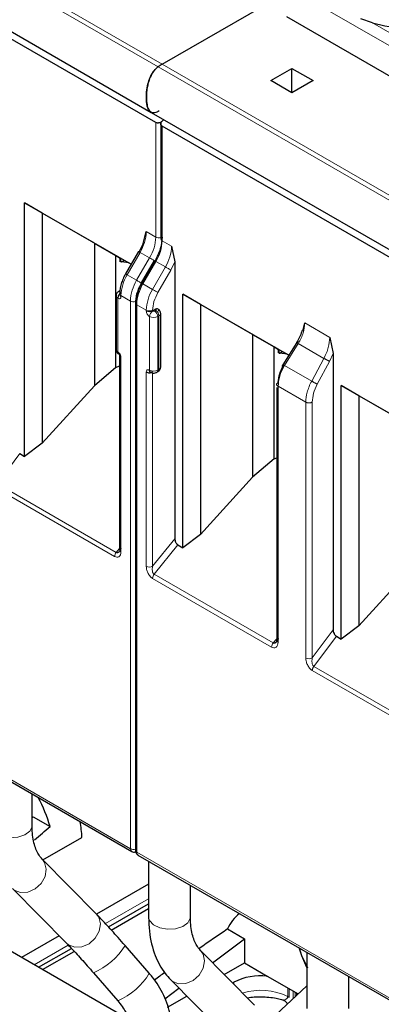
# Model space of a CAD drawing. Header units: millimetres. Extents: x 5 to 418, y 2 to 292.
# Tile 18 of 29: x 259 to 268, y 121 to 147. Entities that reach past the tile are written whole.
import ezdxf

# ---------------------------------------------------------------- set-up
doc = ezdxf.new("R2010")
doc.units = ezdxf.units.MM

msp = doc.modelspace()

# ---------------------------------------------------------------- linework, layer by layer
at = {"color": 7, "linetype": 'Continuous', "lineweight": 18}
for p, q in [((262.33, 145.913), (249.602, 153.261)), ((249.71, 153.332), (262.438, 145.984)), ((268.994, 146.209), (265.881, 148.006)), ((269.163, 146.466), (268.073, 147.095)), ((275.058, 138.566), (262.33, 145.913)), ((262.438, 145.984), (275.166, 138.637)), ((262.268, 141.347), (262.268, 144.419)), ((262.438, 141.249), (262.438, 144.321)), ((262.014, 141.494), (262.268, 141.347)), ((262.438, 141.249), (262.693, 141.102)), ((261.848, 140.936), (261.501, 140.334)), ((262.103, 140.789), (261.755, 140.187)), ((262.103, 140.789), (261.848, 140.936)), ((262.248, 140.705), (261.9, 140.104)), ((261.925, 140.089), (262.272, 140.691)), ((262.18, 139.942), (262.527, 140.544)), ((262.527, 140.544), (262.272, 140.691)), ((262.672, 140.461), (262.778, 140.682)), ((261.755, 140.187), (261.501, 140.334)), ((262.324, 139.859), (262.672, 140.461)), ((262.18, 139.942), (261.925, 140.089)), ((261.59, 139.63), (261.335, 139.777)), ((261.335, 139.777), (261.335, 139.753)), ((261.25, 139.704), (261.25, 138.267)), ((261.59, 124.941), (261.59, 139.63)), ((261.759, 124.843), (261.759, 139.532)), ((262.014, 139.385), (261.759, 139.532)), ((262.014, 139.361), (262.014, 139.385)), ((262.099, 137.777), (262.099, 139.214)), ((262.184, 139.361), (262.184, 139.385)), ((262.268, 139.378), (262.24, 139.361)), ((262.353, 139.231), (262.325, 139.214)), ((262.325, 137.777), (262.325, 139.214)), ((262.353, 137.794), (262.353, 139.231)), ((266.261, 139.042), (266.931, 138.655)), ((265.72, 137.899), (266.085, 138.49)), ((266.775, 138.092), (266.085, 138.49)), ((267.02, 138.224), (266.924, 138.011)), ((261.335, 138.12), (261.335, 132.907)), ((266.446, 137.479), (265.72, 137.899)), ((266.775, 138.092), (266.446, 137.479)), ((266.924, 138.011), (266.595, 137.398)), ((262.014, 132.515), (262.014, 137.728)), ((262.184, 132.515), (262.184, 137.703)), ((262.325, 137.777), (262.353, 137.794)), ((265.547, 137.345), (265.547, 130.481)), ((266.288, 136.918), (265.547, 137.345)), ((266.288, 130.054), (266.288, 136.918)), ((266.462, 130.056), (266.462, 136.92)), ((258.019, 134.728), (258.622, 135.539)), ((261.208, 132.888), (258.019, 134.728)), ((261.165, 132.778), (257.977, 134.619)), ((262.184, 132.515), (262.778, 133.254)), ((261.208, 132.888), (261.289, 132.988)), ((262.862, 133.091), (262.226, 132.3)), ((249.031, 132.191), (261.59, 124.941)), ((265.372, 130.35), (262.184, 132.19)), ((265.415, 130.459), (262.226, 132.3)), ((266.462, 130.056), (267.02, 130.807)), ((265.505, 130.563), (265.415, 130.459)), ((266.504, 129.83), (267.107, 130.641)), ((269.615, 127.9), (266.462, 129.721)), ((269.657, 128.01), (266.504, 129.83)), ((261.759, 124.843), (274.318, 117.594)), ((260.922, 122.93), (262.076, 123.596)), ((259.01, 121.826), (259.925, 122.354)), ((264.362, 121.304), (264.362, 121.356)), ((265.804, 120.98), (265.804, 121.209)), ((265.842, 121.188), (265.842, 120.949)), ((265.95, 120.917), (265.95, 121.125)), ((266.008, 121.092), (266.008, 120.971)), ((266.037, 121.075), (266.037, 120.998))]:
    msp.add_line(p, q, dxfattribs=at)
at = {"color": 7, "linetype": 'Continuous', "lineweight": 25}
for p, q in [((249.418, 152.038), (262.146, 144.691)), ((262.268, 144.419), (249.71, 151.669)), ((262.438, 145.984), (265.815, 147.933)), ((268.858, 145.479), (265.776, 147.258)), ((268.073, 147.095), (267.759, 147.196)), ((265.351, 145.543), (265.917, 145.87)), ((265.917, 145.87), (266.483, 145.543)), ((265.917, 145.217), (265.917, 145.87)), ((265.917, 145.217), (265.351, 145.543)), ((266.483, 145.543), (265.917, 145.217)), ((262.146, 144.691), (274.874, 137.343)), ((262.481, 144.497), (262.438, 144.455)), ((262.403, 144.407), (262.403, 141.298)), ((274.996, 137.071), (262.438, 144.321)), ((258.754, 142.262), (261.605, 140.616)), ((258.754, 135.463), (258.754, 142.262)), ((259.225, 141.99), (258.754, 142.262)), ((260.622, 141.184), (259.225, 141.99)), ((259.225, 141.99), (259.225, 135.82)), ((261.929, 141.172), (262.014, 141.494)), ((260.622, 141.184), (261.195, 140.852)), ((260.622, 141.184), (260.622, 137.352)), ((261.929, 141.172), (261.823, 140.95)), ((262.693, 141.102), (262.778, 140.682)), ((261.195, 140.852), (261.314, 140.784)), ((261.195, 137.845), (261.195, 140.852)), ((261.605, 140.616), (261.253, 140.819)), ((261.314, 140.686), (261.314, 140.784)), ((261.321, 140.78), (261.321, 140.69)), ((261.804, 140.961), (261.457, 140.36)), ((261.328, 140.679), (261.35, 140.681)), ((261.35, 140.681), (261.422, 140.722)), ((261.542, 140.652), (261.35, 140.681)), ((262.229, 140.716), (261.881, 140.115)), ((262.778, 140.682), (262.778, 133.254)), ((261.457, 140.359), (261.457, 140.36)), ((261.881, 140.114), (261.881, 140.115)), ((261.203, 139.77), (261.203, 138.332)), ((261.303, 139.906), (261.275, 139.89)), ((261.3, 139.826), (261.3, 139.802)), ((262.997, 139.813), (265.832, 138.176)), ((262.997, 133.014), (262.997, 139.813)), ((263.468, 139.541), (262.997, 139.813)), ((261.724, 139.581), (261.724, 124.892)), ((264.864, 138.735), (263.468, 139.541)), ((263.468, 139.541), (263.468, 133.371)), ((262.268, 139.41), (262.184, 139.361)), ((262.4, 137.859), (262.4, 139.296)), ((266.205, 138.834), (266.261, 139.042)), ((264.864, 138.735), (265.438, 138.403)), ((264.864, 138.735), (264.864, 134.903)), ((265.438, 138.403), (265.557, 138.335)), ((265.438, 135.396), (265.438, 138.403)), ((265.455, 138.394), (265.557, 138.335)), ((266.071, 138.563), (265.647, 137.878)), ((266.931, 138.655), (267.02, 138.224)), ((261.3, 138.169), (261.3, 132.956)), ((265.832, 138.176), (265.496, 138.37)), ((265.557, 138.237), (265.557, 138.335)), ((265.564, 138.331), (265.564, 138.241)), ((265.57, 138.23), (265.593, 138.232)), ((265.593, 138.232), (265.664, 138.273)), ((265.785, 138.203), (265.593, 138.232)), ((267.02, 138.224), (267.02, 130.807)), ((261.195, 137.845), (261.3, 137.892)), ((261.195, 137.845), (260.622, 137.352)), ((262.3, 137.722), (262.328, 137.739)), ((259.225, 135.82), (260.622, 137.352)), ((267.24, 137.364), (270.074, 135.727)), ((267.24, 130.565), (267.24, 137.364)), ((267.71, 137.092), (267.24, 137.364)), ((265.512, 137.313), (265.512, 130.528)), ((269.107, 136.285), (267.71, 137.092)), ((267.71, 137.092), (267.71, 130.921)), ((259.225, 135.82), (258.754, 135.463)), ((258.622, 135.539), (258.754, 135.463)), ((265.438, 135.396), (264.864, 134.903)), ((265.438, 135.396), (265.512, 135.429)), ((263.468, 133.371), (264.864, 134.903)), ((263.468, 133.371), (262.997, 133.014)), ((262.862, 133.091), (262.997, 133.014)), ((267.71, 130.921), (269.107, 132.454)), ((249.065, 132.118), (261.623, 124.868)), ((267.71, 130.921), (267.24, 130.565)), ((267.107, 130.641), (267.24, 130.565)), ((258.954, 125.554), (258.954, 126.409)), ((258.987, 125.792), (258.954, 125.767)), ((258.987, 125.792), (259.438, 125.533)), ((259.245, 124.64), (260.289, 125.242)), ((260.673, 123.192), (259.224, 124.661)), ((259.231, 124.653), (259.224, 124.661)), ((261.792, 124.77), (274.351, 117.52)), ((267.293, 117.045), (254.289, 124.552)), ((262.076, 124.606), (262.076, 123.104)), ((258.426, 123.875), (259.876, 122.405)), ((262.076, 123.988), (260.681, 123.183)), ((263.196, 123.104), (263.196, 123.96)), ((261.002, 122.841), (262.076, 123.461)), ((261.077, 122.758), (262.076, 123.335)), ((259.679, 122.605), (258.671, 122.022)), ((264.194, 122.787), (264.644, 122.527)), ((262.093, 121.598), (261.444, 122.346)), ((263.791, 121.883), (264.644, 122.527)), ((264.644, 122.527), (264.644, 121.879)), ((259.128, 121.759), (260.008, 122.267)), ((259.237, 121.696), (260.084, 122.185)), ((264.916, 120.742), (263.466, 122.212)), ((266.182, 122.069), (266.107, 122.279)), ((266.182, 122.069), (266.122, 122.271)), ((266.319, 121.753), (266.182, 122.069)), ((266.342, 121.74), (266.182, 122.069)), ((266.319, 122.157), (266.319, 120.655)), ((264.103, 121.566), (264.644, 121.879)), ((264.644, 121.879), (265.257, 121.525)), ((260.599, 121.611), (261.248, 120.864)), ((265.257, 121.525), (266.088, 121.045)), ((267.439, 120.655), (267.439, 121.511)), ((262.669, 121.426), (264.119, 119.955)), ((262.669, 121.426), (262.71, 121.389)), ((264.362, 121.356), (264.329, 121.337)), ((266.319, 121.261), (265.354, 120.362)), ((262.511, 120.916), (262.889, 121.202)), ((262.584, 120.689), (263.101, 120.988))]:
    msp.add_line(p, q, dxfattribs=at)
at = {"color": 7, "linetype": 'Continuous', "lineweight": 18, "flags": 128}
for points in [[(261.804, 140.961), (261.806, 140.961), (261.811, 140.957), (261.82, 140.952), (261.833, 140.945), (261.848, 140.936)], [(262.229, 140.716), (262.218, 140.722), (262.2, 140.733), (262.18, 140.744), (262.16, 140.756), (262.14, 140.768), (262.12, 140.779), (262.103, 140.789)], [(262.272, 140.691), (262.257, 140.7), (262.245, 140.707), (262.235, 140.712), (262.23, 140.716), (262.229, 140.716)], [(262.672, 140.461), (262.659, 140.468), (262.642, 140.478), (262.624, 140.488), (262.605, 140.499), (262.584, 140.511), (262.564, 140.523), (262.545, 140.534), (262.527, 140.544)], [(261.501, 140.334), (261.485, 140.343), (261.473, 140.35), (261.464, 140.356), (261.458, 140.359), (261.457, 140.359)], [(261.881, 140.115), (261.871, 140.121), (261.853, 140.131), (261.833, 140.142), (261.813, 140.154), (261.792, 140.166), (261.773, 140.177), (261.755, 140.187)], [(261.925, 140.089), (261.91, 140.098), (261.897, 140.105), (261.888, 140.111), (261.883, 140.114), (261.881, 140.114)], [(262.324, 139.859), (262.311, 139.866), (262.295, 139.876), (262.277, 139.886), (262.257, 139.898), (262.237, 139.909), (262.217, 139.921), (262.197, 139.932), (262.18, 139.942)], [(257.834, 125.554), (257.862, 125.452), (257.97, 125.342), (258.142, 125.265), (258.353, 125.231), (258.569, 125.247), (258.76, 125.309), (258.894, 125.408), (258.952, 125.53), (258.954, 125.554)], [(258.426, 123.875), (258.476, 123.832), (258.645, 123.766), (258.841, 123.775), (259.035, 123.86), (259.196, 124.007), (259.302, 124.193), (259.334, 124.391), (259.289, 124.571), (259.231, 124.653)], [(259.876, 122.405), (259.926, 122.363), (260.095, 122.296), (260.291, 122.306), (260.484, 122.39), (260.646, 122.537), (260.751, 122.724), (260.784, 122.922), (260.739, 123.101), (260.673, 123.192)], [(262.076, 123.104), (262.101, 123.01), (262.204, 122.899)], [(262.204, 122.899), (262.373, 122.819), (262.582, 122.783), (262.8, 122.795), (262.992, 122.855), (263.13, 122.952), (263.194, 123.073), (263.196, 123.104)], [(262.71, 121.389), (262.876, 121.318), (263.072, 121.323), (263.266, 121.404), (263.431, 121.548), (263.54, 121.733), (263.577, 121.931), (263.537, 122.112), (263.471, 122.207)]]:
    msp.add_lwpolyline(points, dxfattribs=at)
at = {"color": 7, "linetype": 'Continuous', "lineweight": 25}
for centre, radius, start, end in [((269.059, 150.559), 3.601, 254.1203, 283.4118), ((263.022, 144.977), 1.165, 120.1018, 126.4593), ((255.652, 124.443), 3.939, 16.0573, 28.3485), ((257.557, 125.154), 2.733, 1.8412, 10.772), ((265.058, 122.449), 0.928, 126.0067, 158.6638), ((265.086, 119.97), 1.564, 83.7249, 117.6019), ((259.391, 120.6), 1.06, 163.5636, 249.2634)]:
    msp.add_arc(centre, radius, start, end, dxfattribs=at)
at = {"color": 7, "linetype": 'Continuous', "lineweight": 18}
for centre, radius, start, end in [((260.86, 141.533), 1.154, 328.8563, 358.0435), ((261.115, 141.386), 1.154, 328.8563, 358.0435), ((262.354, 141.512), 0.186, 242.6989, 285.3642), ((261.285, 141.288), 1.154, 328.8563, 358.0435), ((262.463, 141.304), 0.0604, 185.6948, 245.6253), ((261.539, 141.141), 1.154, 328.8563, 358.0435), ((262.489, 139.737), 1.154, 148.8563, 178.0435), ((262.743, 139.59), 1.154, 148.8563, 178.0435), ((262.913, 139.492), 1.154, 148.8563, 178.0435), ((261.28, 139.775), 0.0766, 183.8931, 247.2773), ((261.297, 139.849), 0.0464, 80.177, 118.7879), ((261.357, 139.83), 0.0575, 184.0417, 247.2624), ((261.36, 139.808), 0.0604, 185.6948, 245.6253), ((263.167, 139.345), 1.154, 148.8563, 178.0435), ((261.675, 139.795), 0.186, 242.6919, 286.5261), ((261.782, 139.585), 0.0575, 183.8641, 247.2804), ((262.099, 139.549), 0.184, 242.6097, 297.3903), ((262.099, 139.525), 0.184, 242.6097, 297.3903), ((262.283, 139.206), 0.184, 122.6055, 177.3945), ((262.212, 139.433), 0.246, 242.6097, 297.3903), ((262.141, 139.206), 0.184, 2.6055, 57.3945), ((262.169, 139.222), 0.184, 2.6055, 57.3945), ((262.324, 139.301), 0.0766, 292.7227, 356.1069), ((261.283, 138.34), 0.0805, 185.6948, 245.6253), ((261.307, 138.26), 0.0575, 172.7215, 236.1646), ((261.357, 138.173), 0.0575, 183.838, 247.2829), ((262.212, 137.996), 0.246, 242.6097, 297.3903), ((262.265, 137.772), 0.0608, 307.0336, 5.503), ((262.293, 137.788), 0.0604, 305.698, 5.6204), ((262.32, 137.867), 0.0805, 294.3747, 354.3052), ((261.349, 132.77), 0.184, 140.2279, 177.3607), ((261.36, 132.962), 0.0604, 185.6945, 245.6253), ((262.099, 132.678), 0.184, 242.6097, 297.3903), ((262.368, 132.182), 0.184, 140.2272, 177.3607), ((265.556, 130.341), 0.184, 140.2279, 177.3607), ((266.372, 130.216), 0.183, 242.4446, 299.2876), ((261.67, 124.933), 0.0805, 174.3836, 234.2563), ((261.675, 125.107), 0.186, 242.6989, 285.3642), ((261.784, 124.898), 0.0604, 185.6948, 245.6253), ((261.835, 124.834), 0.0767, 172.7442, 235.9436), ((259.9, 123.267), 1.798, 292.8871, 329.1889), ((260.564, 122.505), 1.778, 292.6264, 329.34), ((265.091, 119.492), 1.65, 64.4087, 107.4509), ((265.752, 120.877), 0.115, 38.7759, 63.1373)]:
    msp.add_arc(centre, radius, start, end, dxfattribs=at)
at = {"color": 7, "linetype": 'Continuous', "lineweight": 25}
for centre, start_param, end_param in [((253.841, 123.413), 5.098082, 5.141241), ((261.758, 118.842), 1.254311, 1.323796), ((261.758, 118.842), 1.406581, 1.431799)]:
    msp.add_ellipse(centre, major_axis=(11.109, 8.26), ratio=0.130147, start_param=start_param, end_param=end_param, dxfattribs=at)
for points, knots in [([(262.355, 144.731), (262.327, 144.713), (262.271, 144.678), (262.19, 144.67), (262.115, 144.702), (262.064, 144.779), (262.033, 144.883), (262.016, 145.016), (262.015, 145.187), (262.04, 145.387), (262.085, 145.553), (262.138, 145.676), (262.195, 145.775), (262.262, 145.858), (262.312, 145.899), (262.33, 145.913)], [0, 0, 0, 0, 0.06165, 0.123245, 0.187329, 0.277136, 0.351412, 0.427522, 0.551179, 0.678577, 0.782451, 0.83429, 0.888015, 0.959104, 1, 1, 1, 1]), ([(262.33, 145.913), (262.299, 145.887), (262.237, 145.834), (262.151, 145.707), (262.088, 145.563), (262.049, 145.415), (262.022, 145.255), (262.012, 145.075), (262.026, 144.906), (262.065, 144.776), (262.119, 144.695), (262.175, 144.682), (262.198, 144.676)], [0, 0, 0, 0, 0.079121, 0.158115, 0.266267, 0.355268, 0.446525, 0.586872, 0.731385, 0.830741, 0.930722, 1, 1, 1, 1]), ([(262.438, 144.455), (262.431, 144.448), (262.417, 144.436), (262.389, 144.42), (262.36, 144.409), (262.33, 144.405), (262.307, 144.406), (262.286, 144.41), (262.274, 144.416), (262.268, 144.419)], [0, 0, 0, 0, 0.156529, 0.292767, 0.503802, 0.634284, 0.760147, 0.881875, 1, 1, 1, 1]), ([(262.438, 144.321), (262.433, 144.324), (262.423, 144.331), (262.412, 144.346), (262.404, 144.362), (262.402, 144.385), (262.407, 144.41), (262.42, 144.435), (262.432, 144.448), (262.438, 144.455)], [0, 0, 0, 0, 0.118116, 0.2398408, 0.3657075, 0.496198, 0.7072125, 0.8434553, 1, 1, 1, 1]), ([(261.457, 140.359), (261.434, 140.316), (261.387, 140.228), (261.338, 140.09), (261.306, 139.953), (261.302, 139.868), (261.3, 139.826)], [0, 0, 0, 0, 0.248969, 0.498635, 0.748984, 1, 1, 1, 1]), ([(261.881, 140.114), (261.858, 140.071), (261.811, 139.983), (261.762, 139.845), (261.73, 139.708), (261.726, 139.623), (261.724, 139.581)], [0, 0, 0, 0, 0.248965, 0.498629, 0.748979, 1, 1, 1, 1]), ([(261.275, 139.89), (261.266, 139.883), (261.246, 139.87), (261.223, 139.841), (261.206, 139.806), (261.204, 139.782), (261.203, 139.77)], [0, 0, 0, 0, 0.230404, 0.478236, 0.737462, 1, 1, 1, 1]), ([(261.335, 139.851), (261.324, 139.844), (261.308, 139.832), (261.288, 139.809), (261.275, 139.788), (261.264, 139.766), (261.253, 139.737), (261.251, 139.717), (261.25, 139.704)], [0, 0, 0, 0, 0.239457, 0.368361, 0.5, 0.631639, 0.760543, 1, 1, 1, 1]), ([(262.353, 139.361), (262.352, 139.374), (262.35, 139.398), (262.33, 139.418), (262.302, 139.426), (262.28, 139.416), (262.268, 139.41)], [0, 0, 0, 0, 0.2491269, 0.4998627, 0.7491349, 1, 1, 1, 1]), ([(262.4, 139.296), (262.399, 139.308), (262.397, 139.333), (262.381, 139.367), (262.358, 139.396), (262.338, 139.41), (262.328, 139.416)], [0, 0, 0, 0, 0.2625384, 0.5217642, 0.7695964, 1, 1, 1, 1]), ([(266.186, 138.839), (266.184, 138.829), (266.17, 138.771), (266.124, 138.662), (266.07, 138.566), (266.043, 138.518)], [0, 0, 0, 0, 0.088528, 0.54288, 1, 1, 1, 1]), ([(265.496, 138.37), (265.489, 138.374), (265.476, 138.381), (265.462, 138.389), (265.455, 138.394), (265.455, 138.394), (265.455, 138.394)], [0, 0, 0, 0, 0.258577, 0.499428, 0.74058, 1, 1, 1, 1]), ([(261.204, 138.332), (261.204, 138.331), (261.201, 138.314), (261.212, 138.281), (261.236, 138.239), (261.262, 138.222), (261.275, 138.212)], [0, 0, 0, 0, 0.0245723, 0.3673501, 0.6693904, 1, 1, 1, 1]), ([(261.275, 138.212), (261.278, 138.21), (261.283, 138.207), (261.289, 138.2), (261.293, 138.194), (261.296, 138.187), (261.299, 138.179), (261.3, 138.173), (261.3, 138.169)], [0, 0, 0, 0, 0.239439, 0.368338, 0.499976, 0.631617, 0.760525, 1, 1, 1, 1]), ([(265.551, 137.446), (265.558, 137.523), (265.572, 137.677), (265.657, 137.836), (265.699, 137.915)], [0, 0, 0, 0, 0.500455, 1, 1, 1, 1]), ([(262.124, 137.722), (262.138, 137.716), (262.17, 137.701), (262.225, 137.697), (262.27, 137.707), (262.294, 137.719), (262.3, 137.722)], [0, 0, 0, 0, 0.262733, 0.563413, 0.884091, 1, 1, 1, 1]), ([(262.328, 137.739), (262.338, 137.745), (262.358, 137.759), (262.381, 137.788), (262.397, 137.822), (262.399, 137.847), (262.4, 137.859)], [0, 0, 0, 0, 0.2304036, 0.4782358, 0.7374616, 1, 1, 1, 1]), ([(262.778, 133.254), (262.779, 133.239), (262.781, 133.209), (262.797, 133.169), (262.813, 133.139), (262.828, 133.119), (262.845, 133.103), (262.856, 133.095), (262.862, 133.091)], [0, 0, 0, 0, 0.254973, 0.507788, 0.636302, 0.756803, 0.875791, 1, 1, 1, 1]), ([(261.335, 133.005), (261.327, 132.98), (261.314, 132.939), (261.283, 132.902), (261.26, 132.886), (261.242, 132.88), (261.224, 132.88), (261.213, 132.885), (261.208, 132.888)], [0, 0, 0, 0, 0.351324, 0.585974, 0.704932, 0.811796, 0.909058, 1, 1, 1, 1]), ([(267.02, 130.807), (267.021, 130.792), (267.024, 130.762), (267.04, 130.72), (267.057, 130.69), (267.072, 130.669), (267.089, 130.652), (267.101, 130.645), (267.107, 130.641)], [0, 0, 0, 0, 0.253897, 0.507643, 0.636782, 0.757539, 0.876362, 1, 1, 1, 1]), ([(265.551, 130.582), (265.542, 130.555), (265.527, 130.513), (265.494, 130.476), (265.47, 130.46), (265.451, 130.453), (265.432, 130.452), (265.42, 130.457), (265.415, 130.459)], [0, 0, 0, 0, 0.366306, 0.58827, 0.70841, 0.815591, 0.911855, 1, 1, 1, 1]), ([(259.224, 124.661), (259.196, 124.693), (259.116, 124.783), (259.005, 125.032), (258.956, 125.337), (258.954, 125.524), (258.954, 125.554)], [0, 0, 0, 0, 0.195889, 0.567563, 0.93235, 1, 1, 1, 1]), ([(261.623, 124.869), (261.624, 124.868), (261.638, 124.856), (261.672, 124.85), (261.708, 124.848), (261.725, 124.856), (261.729, 124.857)], [0, 0, 0, 0, 0.032748, 0.48939, 0.891774, 1, 1, 1, 1]), ([(261.724, 124.892), (261.725, 124.881), (261.727, 124.857), (261.741, 124.822), (261.762, 124.791), (261.782, 124.777), (261.792, 124.77)], [0, 0, 0, 0, 0.230401, 0.478232, 0.737459, 1, 1, 1, 1]), ([(261.444, 122.346), (261.383, 122.416), (261.204, 122.621), (260.924, 122.931), (260.755, 123.106), (260.673, 123.192)], [0, 0, 0, 0, 0.2101957, 0.6160098, 1, 1, 1, 1]), ([(262.076, 123.104), (262.08, 122.978), (262.092, 122.612), (262.222, 122.09), (262.447, 121.669), (262.618, 121.481), (262.669, 121.426)], [0, 0, 0, 0, 0.192781, 0.556519, 0.868646, 1, 1, 1, 1]), ([(263.466, 122.212), (263.439, 122.243), (263.359, 122.334), (263.247, 122.582), (263.199, 122.888), (263.197, 123.075), (263.196, 123.104)], [0, 0, 0, 0, 0.195916, 0.567634, 0.932471, 1, 1, 1, 1]), ([(259.876, 122.405), (259.914, 122.366), (260.023, 122.254), (260.267, 121.989), (260.487, 121.738), (260.599, 121.611)], [0, 0, 0, 0, 0.209904, 0.600007, 1, 1, 1, 1]), ([(262.687, 120.134), (262.681, 120.244), (262.665, 120.537), (262.503, 121.012), (262.274, 121.385), (262.12, 121.567), (262.093, 121.598)], [0, 0, 0, 0, 0.216105, 0.573341, 0.927626, 1, 1, 1, 1]), ([(264.724, 120.937), (264.724, 120.937), (264.837, 120.965), (264.967, 120.968), (265.097, 120.971)], [0, 0, 0, 0, 0.004275, 1, 1, 1, 1]), ([(265.097, 120.971), (265.232, 120.963), (265.419, 120.952), (265.613, 120.907), (265.671, 120.884), (265.689, 120.878)], [0, 0, 0, 0, 0.641837, 0.892915, 1, 1, 1, 1]), ([(261.248, 120.864), (261.289, 120.812), (261.406, 120.666), (261.506, 120.483), (261.522, 120.386), (261.523, 120.376)], [0, 0, 0, 0, 0.331471, 0.926952, 1, 1, 1, 1]), ([(265.685, 120.882), (265.7, 120.876), (265.731, 120.862), (265.766, 120.825), (265.786, 120.791), (265.788, 120.771), (265.789, 120.767)], [0, 0, 0, 0, 0.302562, 0.618423, 0.932099, 1, 1, 1, 1])]:
    msp.add_open_spline(points, degree=3, knots=knots, dxfattribs=at)
for points in [[(262.438, 141.347), (262.429, 141.242), (262.412, 141.033), (262.302, 140.815), (262.248, 140.705)], [(262.014, 137.728), (262.026, 137.723), (262.051, 137.711), (262.099, 137.706), (262.146, 137.711), (262.171, 137.723), (262.184, 137.728)], [(262.184, 137.728), (262.172, 137.723), (262.15, 137.714), (262.122, 137.72), (262.103, 137.741), (262.1, 137.765), (262.099, 137.777)], [(265.547, 137.345), (265.541, 137.349), (265.531, 137.356), (265.519, 137.369), (265.513, 137.382), (265.511, 137.396), (265.514, 137.41), (265.522, 137.424), (265.534, 137.436), (265.546, 137.442), (265.551, 137.446)], [(265.547, 130.481), (265.541, 130.485), (265.531, 130.492), (265.519, 130.504), (265.513, 130.518), (265.511, 130.532), (265.514, 130.546), (265.522, 130.559), (265.534, 130.572), (265.546, 130.578), (265.551, 130.582)]]:
    msp.add_open_spline(points, degree=3, dxfattribs=at)
at = {"color": 7, "linetype": 'Continuous', "lineweight": 18}
for points in [[(262.438, 141.347), (262.429, 141.242), (262.412, 141.033), (262.302, 140.815), (262.248, 140.705)], [(261.9, 140.104), (261.86, 140.023), (261.779, 139.862), (261.766, 139.707), (261.759, 139.63)], [(262.184, 139.385), (262.19, 139.462), (262.203, 139.617), (262.284, 139.778), (262.324, 139.859)], [(266.065, 138.507), (266.061, 138.509), (266.053, 138.514), (266.046, 138.517), (266.043, 138.519), (266.044, 138.518), (266.049, 138.514), (266.057, 138.508), (266.07, 138.5), (266.08, 138.493), (266.085, 138.49)], [(265.72, 137.899), (265.714, 137.902), (265.704, 137.909), (265.692, 137.917), (265.683, 137.923), (265.678, 137.926), (265.677, 137.928), (265.681, 137.926), (265.688, 137.922), (265.696, 137.918), (265.699, 137.915)], [(266.775, 138.092), (266.781, 138.089), (266.793, 138.082), (266.814, 138.071), (266.835, 138.06), (266.856, 138.049), (266.877, 138.038), (266.895, 138.027), (266.912, 138.018), (266.92, 138.013), (266.924, 138.011)], [(266.595, 137.398), (266.591, 137.401), (266.583, 137.406), (266.566, 137.415), (266.547, 137.425), (266.527, 137.436), (266.506, 137.448), (266.485, 137.459), (266.464, 137.47), (266.452, 137.476), (266.446, 137.479)], [(266.462, 136.92), (266.456, 136.917), (266.444, 136.91), (266.423, 136.903), (266.4, 136.899), (266.376, 136.897), (266.351, 136.898), (266.328, 136.902), (266.306, 136.908), (266.294, 136.915), (266.288, 136.918)], [(266.462, 129.721), (266.463, 129.73), (266.464, 129.747), (266.473, 129.776), (266.486, 129.805), (266.498, 129.822), (266.504, 129.83)]]:
    msp.add_open_spline(points, degree=3, dxfattribs=at)
for points, knots in [([(261.335, 139.753), (261.334, 139.741), (261.332, 139.717), (261.312, 139.696), (261.284, 139.689), (261.261, 139.699), (261.25, 139.704)], [0, 0, 0, 0, 0.249126, 0.499863, 0.749135, 1, 1, 1, 1]), ([(262.099, 139.214), (262.088, 139.222), (262.065, 139.238), (262.038, 139.277), (262.017, 139.321), (262.015, 139.348), (262.014, 139.361)], [0, 0, 0, 0, 0.2491266, 0.4998627, 0.7491353, 1, 1, 1, 1]), ([(262.24, 139.361), (262.236, 139.36), (262.228, 139.356), (262.214, 139.354), (262.204, 139.355), (262.194, 139.357), (262.188, 139.359), (262.184, 139.361)], [0, 0, 0, 0, 0.249173, 0.498991, 0.624116, 0.746059, 1, 1, 1, 1]), ([(262.268, 139.41), (262.272, 139.408), (262.278, 139.403), (262.281, 139.396), (262.28, 139.39), (262.277, 139.384), (262.272, 139.38), (262.268, 139.378)], [0, 0, 0, 0, 0.249173, 0.498991, 0.624116, 0.746059, 1, 1, 1, 1]), ([(266.085, 138.49), (266.112, 138.537), (266.166, 138.63), (266.24, 138.821), (266.253, 138.954), (266.261, 139.042)], [0, 0, 0, 0, 0.260476, 0.514323, 1, 1, 1, 1]), ([(266.931, 138.655), (266.923, 138.567), (266.912, 138.433), (266.846, 138.237), (266.799, 138.141), (266.775, 138.092)], [0, 0, 0, 0, 0.485238, 0.739194, 1, 1, 1, 1]), ([(261.25, 138.267), (261.261, 138.259), (261.284, 138.244), (261.311, 138.205), (261.332, 138.161), (261.334, 138.134), (261.335, 138.12)], [0, 0, 0, 0, 0.249127, 0.499863, 0.749135, 1, 1, 1, 1]), ([(265.72, 137.899), (265.693, 137.851), (265.641, 137.758), (265.568, 137.566), (265.555, 137.433), (265.547, 137.345)], [0, 0, 0, 0, 0.260947, 0.514958, 1, 1, 1, 1]), ([(262.014, 137.728), (262.015, 137.741), (262.017, 137.765), (262.037, 137.785), (262.065, 137.793), (262.088, 137.783), (262.099, 137.777)], [0, 0, 0, 0, 0.249126, 0.499863, 0.749135, 1, 1, 1, 1]), ([(266.288, 136.918), (266.295, 137.006), (266.307, 137.139), (266.373, 137.335), (266.421, 137.431), (266.446, 137.479)], [0, 0, 0, 0, 0.485198, 0.73917, 1, 1, 1, 1]), ([(266.595, 137.398), (266.557, 137.317), (266.48, 137.153), (266.468, 136.998), (266.462, 136.92)], [0, 0, 0, 0, 0.50022, 1, 1, 1, 1]), ([(261.335, 132.907), (261.333, 132.878), (261.327, 132.821), (261.293, 132.776), (261.255, 132.759), (261.217, 132.756), (261.185, 132.77), (261.165, 132.778)], [0, 0, 0, 0, 0.271349, 0.543346, 0.670153, 0.796274, 1, 1, 1, 1]), ([(262.184, 132.19), (262.171, 132.199), (262.145, 132.216), (262.11, 132.254), (262.079, 132.297), (262.047, 132.356), (262.019, 132.432), (262.016, 132.487), (262.014, 132.515)], [0, 0, 0, 0, 0.132755, 0.269207, 0.395117, 0.5277, 0.759541, 1, 1, 1, 1]), ([(262.226, 132.3), (262.22, 132.304), (262.209, 132.313), (262.194, 132.335), (262.183, 132.363), (262.174, 132.4), (262.172, 132.453), (262.179, 132.492), (262.184, 132.515)], [0, 0, 0, 0, 0.103114, 0.21565, 0.342147, 0.485828, 0.693769, 1, 1, 1, 1]), ([(265.547, 130.481), (265.544, 130.452), (265.538, 130.393), (265.502, 130.347), (265.463, 130.33), (265.424, 130.327), (265.392, 130.341), (265.372, 130.35)], [0, 0, 0, 0, 0.274135, 0.547934, 0.674062, 0.799313, 1, 1, 1, 1]), ([(266.462, 129.721), (266.449, 129.729), (266.423, 129.746), (266.387, 129.785), (266.355, 129.829), (266.322, 129.891), (266.293, 129.971), (266.289, 130.027), (266.288, 130.054)], [0, 0, 0, 0, 0.130146, 0.264614, 0.391983, 0.526577, 0.773037, 1, 1, 1, 1]), ([(266.504, 129.83), (266.499, 129.834), (266.487, 129.844), (266.473, 129.867), (266.462, 129.897), (266.454, 129.935), (266.451, 129.99), (266.457, 130.031), (266.462, 130.056)], [0, 0, 0, 0, 0.100368, 0.212661, 0.340751, 0.487262, 0.679289, 1, 1, 1, 1]), ([(265.692, 120.886), (265.694, 120.884), (265.702, 120.876), (265.747, 120.894), (265.783, 120.92), (265.801, 120.947), (265.803, 120.97), (265.804, 120.98)], [0, 0, 0, 0, 0.152598, 0.575246, 0.786847, 0.904419, 1, 1, 1, 1])]:
    msp.add_open_spline(points, degree=3, knots=knots, dxfattribs=at)

doc.saveas('drawing.dxf')
